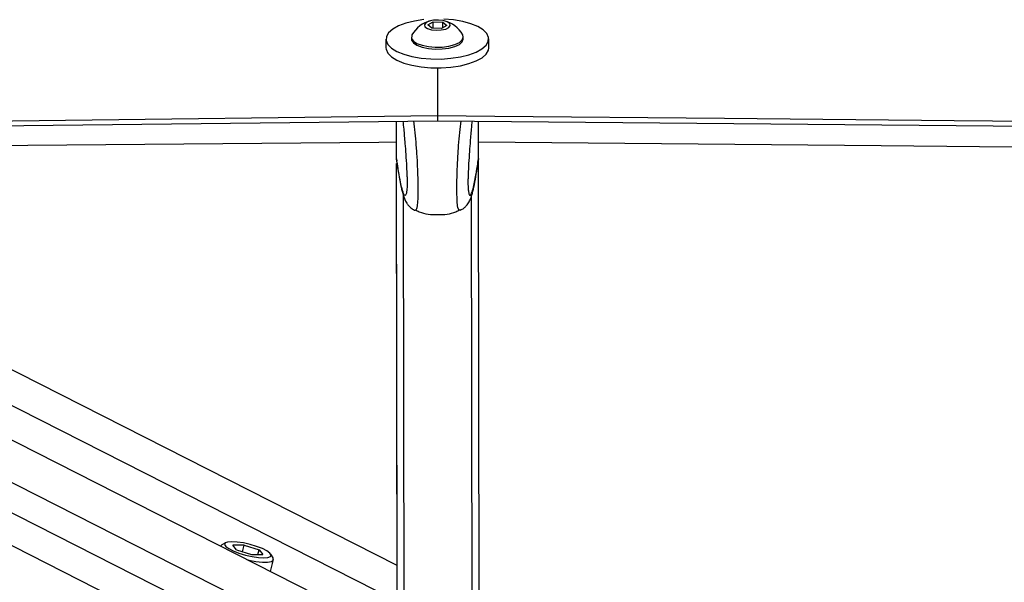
# Model space of a CAD drawing. Header units: millimetres. Extents: x 38476 to 443956, y 24059 to 406945.
# Tile 72 of 75: x 367634 to 376641, y 148071 to 153218. Entities that reach past the tile are written whole.
import ezdxf

# ---------------------------------------------------------------- set-up
doc = ezdxf.new("R2010")
doc.units = ezdxf.units.MM

msp = doc.modelspace()

# ---------------------------------------------------------------- linework, layer by layer
at = {"color": 7, "linetype": 'Continuous', "lineweight": 25, "ltscale": 50}
for p, q in [((371368.25, 153170.78), (371417.48, 153198.67)), ((371405.33, 153140.23), (371368.25, 153170.78)), ((371491.66, 153137.59), (371405.33, 153140.23)), ((371417.48, 153198.67), (371503.81, 153196.03)), ((371417.57, 153139.86), (371417.48, 153198.67)), ((371540.88, 153165.49), (371491.66, 153137.59)), ((371503.81, 153196.03), (371540.88, 153165.49)), ((371503.87, 153144.51), (371503.81, 153196.03)), ((370984.74, 153040.94), (370984.85, 152960.4)), ((371217.22, 153058.74), (371217.24, 153041.25)), ((371692.24, 153041.89), (371692.21, 153059.37)), ((371924.85, 152961.66), (371924.74, 153042.2)), ((371455.14, 152780.56), (371455.86, 152340.2)), ((371455.64, 152340.2), (371455.69, 152294.29)), ((371455.64, 152340.2), (371455.86, 152340.2)), ((371081.1, 151935.7), (371080.62, 152289.83)), ((371081.13, 151935.7), (371080.65, 152289.83)), ((371081.19, 151935.71), (371080.72, 152289.84)), ((371081.16, 151985.11), (371080.75, 152289.84)), ((371081.21, 151946.21), (371080.75, 152289.84)), ((371081.17, 151979.25), (371080.75, 152289.84)), ((371455.69, 152294.29), (371455.93, 152294.29)), ((371831.21, 151947.22), (371830.75, 152290.84)), ((370656.4, 147799.69), (362024.26, 152182.32)), ((371086.17, 148226.35), (363265.38, 152197.04)), ((371081.21, 151946.03), (371081.17, 151979.25)), ((371081.28, 151796.64), (371081.14, 151903.67)), ((371086.13, 148226.36), (371081.17, 151903.67)), ((371081.21, 151946.21), (371081.21, 151946.03)), ((371081.21, 151946.03), (371085.03, 151925.75)), ((371090.13, 145270.98), (371081.24, 151903.67)), ((371831.21, 151947.04), (371827.3, 151925.98)), ((371831.21, 151947.22), (371831.21, 151947.04)), ((371841.25, 144436.7), (371831.22, 151920.63)), ((371081.4, 151791.45), (371081.28, 151796.64)), ((371081.34, 151757.5), (371081.28, 151796.64)), ((371081.39, 151785.94), (371081.29, 151790.75)), ((371081.34, 151757.32), (371081.29, 151790.75)), ((371081.34, 151757.5), (371081.34, 151757.32)), ((369471.26, 148401.71), (369471.19, 148401.44)), ((369517.24, 148433.44), (369482.33, 148414.07)), ((369688.04, 148411.38), (369584.26, 148411.38)), ((369616.96, 148368.44), (369584.26, 148411.38)), ((369616.96, 148368.44), (369753.44, 148325.49)), ((369672.69, 148350.9), (369688.04, 148411.38)), ((369688.04, 148411.38), (369824.52, 148368.44)), ((369813.62, 148325.49), (369824.52, 148368.44)), ((369824.52, 148368.44), (369857.22, 148325.49)), ((369753.44, 148325.49), (369857.22, 148325.49)), ((369928.15, 148169.43), (369955.89, 148278.69)), ((369952.05, 148294.82), (369930.6, 148328.51))]:
    msp.add_line(p, q, dxfattribs=at)
at = {"color": 8, "linetype": 'Continuous', "lineweight": 25, "ltscale": 50}
for p, q in [((371081.1, 151935.7), (371080.62, 152289.83)), ((371081.13, 151935.71), (371080.65, 152289.83)), ((371081.19, 151935.71), (371080.72, 152289.84)), ((360169.56, 152160.34), (370022.83, 147157.72)), ((360746.89, 152167.18), (370234.13, 147350.4)), ((361280.34, 152173.5), (370296.46, 147595.92)), ((362634.07, 152189.55), (371086.6, 147898.11)), ((371081.28, 151796.64), (371081.14, 151903.67)), ((371086.13, 148226.36), (371081.18, 151903.67)), ((371091.25, 144435.69), (371081.24, 151903.67)), ((371081.29, 151790.75), (371081.29, 151796.64)), ((371081.32, 151791.13), (371081.29, 151790.75)), ((371155.7, 144316.05), (371145.93, 151604.37)), ((371777.13, 144316.88), (371767.35, 151605.32))]:
    msp.add_line(p, q, dxfattribs=at)
at = {"color": 7, "linetype": 'Continuous', "lineweight": 25, "ltscale": 50, "flags": 128}
for points in [[(371330.29, 153218.54), (371244.26, 153205.55), (371166.32, 153186.26), (371099.47, 153161.41), (371046.27, 153131.95), (371008.76, 153099.02), (370988.39, 153063.88), (370985.95, 153027.89), (371001.51, 152992.42)], [(371001.51, 152992.42), (371034.51, 152958.84), (371083.64, 152928.44), (371147.04, 152902.38), (371222.26, 152881.68), (371306.42, 152867.11), (371396.28, 152859.26), (371488.38, 152858.41), (371579.19, 152864.6), (371665.22, 152877.58), (371743.16, 152896.87), (371810.02, 152921.73), (371863.22, 152951.18), (371900.72, 152984.11), (371921.09, 153019.25), (371923.54, 153055.25), (371907.96, 153090.72), (371874.98, 153124.3), (371825.84, 153154.7), (371762.44, 153180.75), (371687.21, 153201.46), (371603.06, 153216.02), (371513.2, 153223.88)], [(371444.96, 153121.87), (371490.98, 153124), (371531.46, 153132.86), (371560.24, 153147.08), (371572.93, 153164.51), (371567.6, 153182.49), (371545.06, 153198.29), (371508.75, 153209.49), (371464.18, 153214.4), (371418.16, 153212.26), (371377.68, 153203.41), (371348.9, 153189.18), (371336.21, 153171.76), (371341.54, 153153.78), (371364.08, 153137.98), (371400.39, 153126.78), (371444.96, 153121.87)], [(371217.24, 153041.25), (371219.06, 153029.83), (371235.71, 153005.43), (371268.61, 152983.71), (371315.31, 152966.27), (371372.36, 152954.43), (371435.52, 152949.04)], [(371222.65, 153078.53), (371219.86, 153072.6), (371219.04, 153047.33), (371235.69, 153022.92), (371268.59, 153001.19), (371315.29, 152983.76), (371372.33, 152971.91), (371435.49, 152966.53)], [(371435.49, 152966.53), (371500.07, 152968), (371561.29, 152976.24), (371614.59, 152990.61), (371656.04, 153010.05), (371682.58, 153033.14), (371692.2, 153058.14), (371686.73, 153079.15)], [(371435.52, 152949.04), (371500.09, 152950.52), (371561.31, 152958.74), (371614.62, 152973.12), (371656.07, 152992.57), (371682.6, 153015.65), (371692.22, 153040.65), (371692.24, 153041.89)], [(370984.85, 152960.4), (370986.05, 152947.34), (371001.62, 152911.88)], [(371001.62, 152911.88), (371034.61, 152878.3), (371083.75, 152847.89), (371147.14, 152821.84), (371222.37, 152801.13), (371306.53, 152786.57), (371396.39, 152778.72), (371488.49, 152777.86), (371579.3, 152784.05), (371665.33, 152797.04), (371743.27, 152816.33), (371810.12, 152841.19), (371863.32, 152870.64), (371900.83, 152903.57), (371921.2, 152938.71), (371924.85, 152961.66)], [(333949.33, 151896.59), (338151.68, 151946.07), (340252.84, 151970.84), (342354.01, 151995.61), (344455.18, 152020.4), (346556.35, 152045.21), (348657.52, 152070.02), (350758.68, 152094.86), (352859.85, 152119.7), (354961.02, 152144.56), (357062.18, 152169.44), (359163.35, 152194.32), (361264.52, 152219.22), (363365.69, 152244.14), (365466.86, 152269.07), (367568.02, 152294.01), (371455.64, 152340.2)], [(371455.86, 152340.2), (371981.17, 152335.35), (374082.37, 152315.99), (376183.57, 152296.65), (378284.78, 152277.31), (382487.2, 152238.69), (384588.41, 152219.4), (386689.61, 152200.13), (388790.82, 152180.86), (390892.02, 152161.62), (392993.23, 152142.39), (395094.44, 152123.18), (397195.65, 152103.97), (399296.85, 152084.79), (401398.06, 152065.62), (403499.27, 152046.46), (405600.48, 152027.32), (407701.69, 152008.19), (409802.9, 151989.08)], [(331676.79, 151823.9), (335879.14, 151873.36), (337980.3, 151898.12), (340081.47, 151922.88), (342182.64, 151947.66), (344283.81, 151972.45), (346384.98, 151997.26), (348486.15, 152022.08), (350587.32, 152046.91), (352688.48, 152071.76), (354789.65, 152096.62), (356890.81, 152121.49), (358991.98, 152146.38), (361093.15, 152171.28), (363194.31, 152196.2), (365295.48, 152221.12), (367396.65, 152246.07), (371455.69, 152294.29)], [(371455.93, 152294.29), (382974.76, 152188.31), (386107.81, 152159.55), (387674.34, 152145.19), (390807.38, 152116.49), (392373.9, 152102.14), (395506.95, 152073.49), (397073.48, 152059.18), (400206.52, 152030.57), (401773.05, 152016.28), (403339.58, 152001.99), (405689.36, 151980.58), (408039.15, 151959.19)], [(371080.88, 152096.81), (370919.54, 152095.4), (368777.88, 152076.69), (366636.23, 152058), (364494.58, 152039.32), (363591.52, 152031.46)], [(386555.01, 151961.12), (386020.92, 151966.02), (383919.7, 151985.31), (381818.48, 152004.62), (379717.27, 152023.95), (377616.05, 152043.29), (375514.83, 152062.65), (371831.01, 152096.63)], [(369574.32, 148442.77), (369536.43, 148439.76), (369513.47, 148430.97), (369507.29, 148417.12), (369518.41, 148399.32), (369545.92, 148379.02), (369587.6, 148357.86), (369640.05, 148337.56), (369699.05, 148319.76), (369759.81, 148305.9), (369817.4, 148297.11), (369867.15, 148294.1), (369905.05, 148297.11), (369928.02, 148305.9), (369934.18, 148319.76), (369923.06, 148337.56), (369895.56, 148357.86), (369853.88, 148379.02), (369801.42, 148399.32), (369742.42, 148417.12), (369681.68, 148430.97), (369624.08, 148439.76), (369574.32, 148442.77)], [(369482.33, 148414.07), (369479.56, 148412.38), (369471.26, 148401.71)], [(369712.41, 148278.97), (369731.08, 148274.67), (369795.75, 148262.72), (369854.33, 148256.52), (369902.48, 148256.52), (369936.61, 148262.72), (369954.2, 148274.67), (369953.94, 148291.49), (369952.05, 148294.82)]]:
    msp.add_lwpolyline(points, dxfattribs=at)
at = {"color": 7, "linetype": 'Continuous', "lineweight": 25, "ltscale": 2500}
for start, end in [(103.691929, 150.901629), (29.252378, 76.462079)]:
    msp.add_arc((371454.86, 152949.29), 265.76, start, end, dxfattribs=at)
at = {"color": 7, "linetype": 'Continuous', "lineweight": 25, "ltscale": 50}
for points, knots in [([(371139.28, 152290.53), (371141.79, 152266.32), (371148.27, 152203.89), (371157.2, 152101.73), (371166.02, 151986.3), (371172.37, 151886.94), (371176.4, 151803.25), (371178.07, 151749.58), (371178.34, 151722.59), (371178.12, 151701.46), (371177.35, 151678.64), (371176.14, 151667.87), (371175.43, 151661.57)], [0, 0, 0, 0, 0.1470674, 0.3791763, 0.5372261, 0.6982142, 0.8038323, 0.8532176, 0.886223, 0.9000776, 0.9415705, 1, 1, 1, 1]), ([(371772.22, 152291.38), (371769.77, 152267.16), (371763.46, 152204.71), (371754.81, 152102.54), (371746.31, 151987.08), (371740.21, 151887.7), (371736.41, 151804.01), (371734.88, 151750.33), (371734.7, 151723.34), (371734.97, 151702.21), (371735.85, 151678.48), (371737.15, 151667.23), (371737.93, 151660.42)], [0, 0, 0, 0, 0.1463211, 0.3772667, 0.5345233, 0.6946996, 0.799789, 0.8489263, 0.8817654, 0.8955507, 0.9368345, 1, 1, 1, 1]), ([(371082.62, 151925.31), (371084.73, 151910.97), (371092.52, 151857.84), (371105.98, 151777.51), (371123.59, 151685.8), (371139.2, 151622.12), (371154.94, 151576.64), (371169.66, 151546.75), (371187.72, 151520.17), (371212.25, 151496.75), (371234.43, 151479.77), (371249.72, 151475.59), (371251.3, 151475.15)], [0, 0, 0, 0, 0.0761589, 0.282084, 0.4799408, 0.6904016, 0.7993964, 0.8800229, 0.9233381, 0.9593918, 0.9957947, 1, 1, 1, 1]), ([(371662.22, 151476.25), (371669.12, 151478.95), (371687.62, 151486.2), (371709.83, 151504.6), (371728.61, 151525.03), (371741.05, 151543.58), (371753.54, 151566.65), (371764.97, 151595.42), (371778.79, 151640.99), (371794.07, 151708.71), (371811.35, 151804.76), (371823.29, 151879.3), (371829.42, 151922.35), (371829.87, 151925.52)], [0, 0, 0, 0, 0.0193329, 0.0518564, 0.0850682, 0.1219704, 0.1685689, 0.251965, 0.3657222, 0.5650875, 0.7741543, 0.9833597, 1, 1, 1, 1]), ([(371250.5, 151475.43), (371250.6, 151475.29), (371250.96, 151474.75), (371251.26, 151475.29), (371251.48, 151475.69)], [0, 0, 0, 0, 0.2678401, 1, 1, 1, 1]), ([(371252.45, 151479.33), (371264.4, 151472.96), (371326.62, 151439.77), (371456.9, 151430.64), (371587.16, 151440.12), (371649.3, 151473.48), (371661.22, 151479.88)], [0, 0, 0, 0, 0.0959733, 0.4999962, 0.9040295, 1, 1, 1, 1]), ([(371663.18, 151475.99), (371663.09, 151475.84), (371662.75, 151475.32), (371662.45, 151475.84), (371662.24, 151476.21)], [0, 0, 0, 0, 0.2779129, 1, 1, 1, 1])]:
    msp.add_open_spline(points, degree=3, knots=knots, dxfattribs=at)
at = {"color": 8, "linetype": 'Continuous', "lineweight": 25, "ltscale": 50}
for points, knots in [([(371251.48, 151475.69), (371257.02, 151476.17), (371265.08, 151476.86), (371273.95, 151514.44), (371277.84, 151559.49), (371279.08, 151615.91), (371279.15, 151669.34), (371279.03, 151733.48), (371276.95, 151831.7), (371271.67, 151947.6), (371262.59, 152069.92), (371251.5, 152188.92), (371243.35, 152256.91), (371239.17, 152291.72)], [0, 0, 0, 0, 0.1757824, 0.2552932, 0.3514897, 0.407683, 0.4321076, 0.4904308, 0.5520747, 0.6469254, 0.7624314, 0.8783911, 1, 1, 1, 1]), ([(371662.24, 151476.21), (371656.68, 151476.67), (371648.62, 151477.34), (371639.64, 151514.94), (371635.63, 151559.97), (371634.23, 151616.39), (371634.03, 151669.82), (371633.96, 151733.96), (371635.79, 151832.19), (371640.74, 151948.09), (371649.52, 152070.44), (371660.26, 152189.47), (371668.24, 152257.49), (371672.33, 152292.3)], [0, 0, 0, 0, 0.176112, 0.2555853, 0.3517456, 0.4079145, 0.4323313, 0.4906317, 0.5522524, 0.6470649, 0.7625234, 0.8784367, 1, 1, 1, 1]), ([(371175.43, 151661.57), (371174.96, 151655.67), (371173.4, 151636.12), (371167.53, 151614.42), (371158.03, 151604.49), (371143.66, 151628.66), (371124.81, 151692.14), (371103.3, 151799.32), (371087.89, 151901.78), (371081.21, 151946.21)], [0, 0, 0, 0, 0.0232377, 0.0769532, 0.2140369, 0.3466131, 0.5338336, 0.7978573, 1, 1, 1, 1]), ([(371737.93, 151660.42), (371738.37, 151655.22), (371739.93, 151636.44), (371745.79, 151615.36), (371755.3, 151605.23), (371769.62, 151629.52), (371788.3, 151693.03), (371809.52, 151800.26), (371824.65, 151902.77), (371831.21, 151947.22)], [0, 0, 0, 0, 0.0206264, 0.0744879, 0.2119377, 0.3448629, 0.5325852, 0.7973201, 1, 1, 1, 1])]:
    msp.add_open_spline(points, degree=3, knots=knots, dxfattribs=at)

doc.saveas('drawing.dxf')
